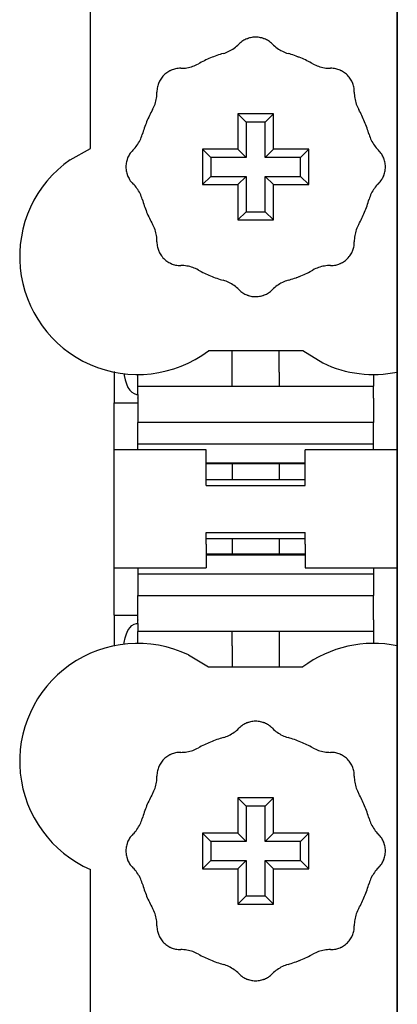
# Model space of a CAD drawing. Extents: x 213 to 948, y 153 to 704.
# Tile 3 of 62: x 436.96 to 440.16, y 187.67 to 196.02. Entities that reach past the tile are written whole.
import ezdxf

# ---------------------------------------------------------------- set-up
doc = ezdxf.new("R2010")
doc.units = 0
doc.header["$LTSCALE"] = 65.395
doc.header["$MEASUREMENT"] = 0
for name, color, linetype in [('133-358092_DXF_CONTINUOUS_LINE', 7, 'CONTINUOUS'), ('59-273163_DXF_CONTINUOUS_LINE', 7, 'CONTINUOUS'), ('59-273165_DXF_CONTINUOUS_LINE', 7, 'CONTINUOUS'), ('59-273170_DXF_CONTINUOUS_LINE', 7, 'CONTINUOUS')]:
    doc.layers.add(name, color=color, linetype=linetype)

msp = doc.modelspace()

# ---------------------------------------------------------------- linework, layer by layer
at = {"layer": '133-358092_DXF_CONTINUOUS_LINE', "color": 3, "linetype": 'Continuous'}
for p, q in [((440.1636, 178.57483), (440.1636, 308.57483)), ((440.1636, 308.57483), (440.1636, 178.57483))]:
    msp.add_line(p, q, dxfattribs=at)
at = {"layer": '59-273163_DXF_CONTINUOUS_LINE', "color": 7, "linetype": 'Continuous'}
for p, q in [((438.8136, 195.22483), (438.88359, 195.15484)), ((439.1136, 195.22483), (438.8136, 195.22483)), ((438.8136, 195.22483), (438.8136, 194.92483)), ((439.1136, 195.22483), (439.04361, 195.15484)), ((439.1136, 194.92483), (439.1136, 195.22483)), ((438.88359, 195.15484), (438.88359, 194.85484)), ((439.04361, 195.15484), (438.88359, 195.15484)), ((439.04361, 194.85484), (439.04361, 195.15484)), ((438.5136, 194.92483), (438.58359, 194.85484)), ((438.8136, 194.92483), (438.5136, 194.92483)), ((438.5136, 194.92483), (438.5136, 194.62483)), ((438.58359, 194.85484), (438.58359, 194.69482)), ((438.88359, 194.85484), (438.58359, 194.85484)), ((438.8136, 194.92483), (438.88359, 194.85484)), ((439.1136, 194.92483), (439.04361, 194.85484)), ((439.34361, 194.85484), (439.04361, 194.85484)), ((439.4136, 194.92483), (439.1136, 194.92483)), ((439.4136, 194.92483), (439.34361, 194.85484)), ((439.34361, 194.69482), (439.34361, 194.85484)), ((439.4136, 194.62483), (439.4136, 194.92483)), ((438.5136, 194.62483), (438.58359, 194.69482)), ((438.58359, 194.69482), (438.88359, 194.69482)), ((438.8136, 194.62483), (438.88359, 194.69482)), ((438.88359, 194.69482), (438.88359, 194.39482)), ((439.04361, 194.69482), (439.34361, 194.69482)), ((439.04361, 194.39482), (439.04361, 194.69482)), ((439.1136, 194.62483), (439.04361, 194.69482)), ((439.4136, 194.62483), (439.34361, 194.69482)), ((438.5136, 194.62483), (438.8136, 194.62483)), ((438.8136, 194.62483), (438.8136, 194.32483)), ((439.1136, 194.32483), (439.1136, 194.62483)), ((439.1136, 194.62483), (439.4136, 194.62483)), ((438.8136, 194.32483), (438.88359, 194.39482)), ((438.88359, 194.39482), (439.04361, 194.39482)), ((439.1136, 194.32483), (439.04361, 194.39482)), ((438.8136, 194.32483), (439.1136, 194.32483)), ((438.8136, 189.42483), (438.88359, 189.35484)), ((439.1136, 189.42483), (438.8136, 189.42483)), ((438.8136, 189.42483), (438.8136, 189.12483)), ((439.1136, 189.42483), (439.04361, 189.35484)), ((439.1136, 189.12483), (439.1136, 189.42483)), ((438.88359, 189.35484), (438.88359, 189.05484)), ((439.04361, 189.35484), (438.88359, 189.35484)), ((439.04361, 189.05484), (439.04361, 189.35484)), ((438.5136, 189.12483), (438.58359, 189.05484)), ((438.8136, 189.12483), (438.5136, 189.12483)), ((438.5136, 189.12483), (438.5136, 188.82483)), ((438.8136, 189.12483), (438.88359, 189.05484)), ((439.1136, 189.12483), (439.04361, 189.05484)), ((439.4136, 189.12483), (439.1136, 189.12483)), ((439.4136, 189.12483), (439.34361, 189.05484)), ((439.4136, 188.82483), (439.4136, 189.12483)), ((438.58359, 189.05484), (438.58359, 188.89482)), ((438.88359, 189.05484), (438.58359, 189.05484)), ((439.34361, 189.05484), (439.04361, 189.05484)), ((439.34361, 188.89482), (439.34361, 189.05484)), ((438.5136, 188.82483), (438.58359, 188.89482)), ((438.58359, 188.89482), (438.88359, 188.89482)), ((438.8136, 188.82483), (438.88359, 188.89482)), ((438.88359, 188.89482), (438.88359, 188.59482)), ((439.04361, 188.89482), (439.34361, 188.89482)), ((439.04361, 188.59482), (439.04361, 188.89482)), ((439.1136, 188.82483), (439.04361, 188.89482)), ((439.4136, 188.82483), (439.34361, 188.89482)), ((438.5136, 188.82483), (438.8136, 188.82483)), ((438.8136, 188.82483), (438.8136, 188.52483)), ((439.1136, 188.52483), (439.1136, 188.82483)), ((439.1136, 188.82483), (439.4136, 188.82483)), ((438.8136, 188.52483), (438.88359, 188.59482)), ((438.88359, 188.59482), (439.04361, 188.59482)), ((439.1136, 188.52483), (439.04361, 188.59482)), ((438.8136, 188.52483), (439.1136, 188.52483))]:
    msp.add_line(p, q, dxfattribs=at)
for centre, radius, start, end in [((438.9636, 195.67483), 0.2, 111.697641, 122.55156), ((438.9636, 195.67483), 0.2, 109.531168, 111.697641), ((438.9636, 195.67483), 0.2, 107.930417, 109.531168), ((438.9636, 195.67483), 0.2, 96.509602, 107.930417), ((438.9636, 195.67483), 0.2, 83.49043, 96.509602), ((438.9636, 195.67483), 0.2, 72.169748, 83.490445), ((438.9636, 195.67483), 0.2, 72.169666, 83.49043), ((438.9636, 195.67483), 0.2, 70.468845, 72.169666), ((438.9636, 195.67483), 0.2, 68.184725, 70.468847), ((438.9636, 195.67483), 0.2, 68.184609, 70.468845), ((438.9636, 195.67483), 0.2, 57.448477, 68.184725), ((438.9636, 195.67483), 0.2, 57.448466, 68.184609), ((438.60653, 196.02483), 0.3, 295.81846, 305.696943), ((438.60653, 196.02483), 0.3, 305.696943, 315.572996), ((438.9636, 195.67483), 0.2, 122.55156, 135.572996), ((438.9636, 195.67483), 0.2, 44.427004, 57.448477), ((438.9636, 195.67483), 0.2, 44.427004, 57.448466), ((439.32067, 196.02483), 0.3, 224.427004, 234.303049), ((439.32067, 196.02483), 0.3, 224.427004, 234.303057), ((439.32067, 196.02483), 0.3, 234.303049, 244.181547), ((439.32067, 196.02483), 0.3, 234.303057, 244.18154), ((438.9636, 194.77483), 1, 112.499995, 119.057631), ((438.9636, 194.77483), 1, 105.942369, 112.499995), ((438.60653, 196.02483), 0.3, 285.942369, 295.81846), ((439.32067, 196.02483), 0.3, 244.181547, 254.057631), ((439.32067, 196.02483), 0.3, 244.18154, 254.057631), ((438.9636, 194.77483), 1, 67.499845, 74.057631), ((438.9636, 194.77483), 1, 67.499846, 74.057631), ((438.9636, 194.77483), 1, 60.942369, 67.499845), ((438.9636, 194.77483), 1, 60.942369, 67.499846), ((438.3272, 195.41123), 0.2, 102.448466, 113.18461), ((438.3272, 195.41123), 0.2, 89.427004, 102.448466), ((438.33221, 195.9112), 0.3, 269.427004, 279.303049), ((438.33221, 195.9112), 0.3, 269.427004, 279.303057), ((438.33221, 195.9112), 0.3, 279.303049, 289.181547), ((438.33221, 195.9112), 0.3, 279.303057, 289.18154), ((438.33221, 195.9112), 0.3, 289.181547, 299.057631), ((438.33221, 195.9112), 0.3, 289.18154, 299.057631), ((439.595, 195.9112), 0.3, 240.942369, 250.81846), ((439.595, 195.9112), 0.3, 250.81846, 260.696943), ((439.595, 195.9112), 0.3, 260.696943, 270.572996), ((439.6, 195.41123), 0.2, 77.55155, 90.572996), ((439.6, 195.41123), 0.2, 77.55156, 90.572996), ((439.6, 195.41123), 0.2, 66.697529, 77.55155), ((439.6, 195.41123), 0.2, 66.69764, 77.55156), ((438.3272, 195.41123), 0.2, 141.509602, 152.930417), ((438.3272, 195.41123), 0.2, 128.49043, 141.509602), ((438.3272, 195.41123), 0.2, 117.169666, 128.49043), ((438.3272, 195.41123), 0.2, 115.468845, 117.169666), ((438.3272, 195.41123), 0.2, 113.184725, 115.468847), ((438.3272, 195.41123), 0.2, 113.18461, 115.468845), ((439.6, 195.41123), 0.2, 64.531168, 66.69764), ((439.6, 195.41123), 0.2, 62.930339, 64.531166), ((439.6, 195.41123), 0.2, 62.930417, 64.531168), ((439.6, 195.41123), 0.2, 51.509588, 62.930339), ((439.6, 195.41123), 0.2, 51.509602, 62.930417), ((439.6, 195.41123), 0.2, 38.490445, 51.509588), ((439.6, 195.41123), 0.2, 38.49043, 51.509602), ((439.6, 195.41123), 0.2, 27.169666, 38.49043), ((438.3272, 195.41123), 0.2, 167.55156, 180.572996), ((438.3272, 195.41123), 0.2, 156.697641, 167.55156), ((438.3272, 195.41123), 0.2, 154.531168, 156.697641), ((438.3272, 195.41123), 0.2, 152.930417, 154.531168), ((439.6, 195.41123), 0.2, 25.468847, 27.169748), ((439.6, 195.41123), 0.2, 25.468845, 27.169666), ((439.6, 195.41123), 0.2, 23.184609, 25.468845), ((439.6, 195.41123), 0.2, 12.448477, 23.184725), ((439.6, 195.41123), 0.2, 12.448466, 23.184609), ((439.6, 195.41123), 0.2, 359.427004, 12.448477), ((439.6, 195.41123), 0.2, 359.427004, 12.448466), ((437.82723, 195.40623), 0.3, 340.81846, 350.696943), ((437.82723, 195.40623), 0.3, 350.696943, 0.572996), ((440.09997, 195.40623), 0.3, 179.427004, 189.303049), ((440.09997, 195.40623), 0.3, 179.427004, 189.303057), ((440.09997, 195.40623), 0.3, 189.303049, 199.181547), ((440.09997, 195.40623), 0.3, 189.303057, 199.18154), ((437.82723, 195.40623), 0.3, 330.942369, 340.81846), ((440.09997, 195.40623), 0.3, 199.181547, 209.057631), ((440.09997, 195.40623), 0.3, 199.18154, 209.057631), ((438.9636, 194.77483), 1, 150.942369, 157.500005), ((438.9636, 194.77483), 1, 22.500551, 29.057631), ((438.9636, 194.77483), 1, 22.500549, 29.057631), ((438.9636, 194.77483), 1, 157.500005, 164.057631), ((438.9636, 194.77483), 1, 15.942369, 22.500551), ((438.9636, 194.77483), 1, 15.942369, 22.500549), ((437.7136, 195.1319), 0.3, 334.181547, 344.057631), ((437.7136, 195.1319), 0.3, 334.18154, 344.057631), ((440.2136, 195.1319), 0.3, 195.942369, 205.81846), ((437.7136, 195.1319), 0.3, 314.427004, 324.303049), ((437.7136, 195.1319), 0.3, 314.427004, 324.303057), ((437.7136, 195.1319), 0.3, 324.303049, 334.181547), ((437.7136, 195.1319), 0.3, 324.303057, 334.18154), ((440.2136, 195.1319), 0.3, 205.81846, 215.696943), ((440.2136, 195.1319), 0.3, 215.696943, 225.572996), ((438.0636, 194.77483), 0.2, 158.18461, 160.468845), ((438.0636, 194.77483), 0.2, 147.448466, 158.18461), ((438.0636, 194.77483), 0.2, 134.427004, 147.448477), ((438.0636, 194.77483), 0.2, 134.427004, 147.448466), ((439.8636, 194.77483), 0.2, 32.55155, 45.572996), ((439.8636, 194.77483), 0.2, 32.55156, 45.572996), ((439.8636, 194.77483), 0.2, 21.697641, 32.55156), ((439.8636, 194.77483), 0.2, 19.531166, 21.69753), ((439.8636, 194.77483), 0.2, 19.531168, 21.697641), ((438.0636, 194.77483), 0.2, 173.49043, 186.509602), ((438.0636, 194.77483), 0.2, 162.169666, 173.49043), ((438.0636, 194.77483), 0.2, 160.468845, 162.169666), ((439.8636, 194.77483), 0.2, 17.930339, 19.531166), ((439.8636, 194.77483), 0.2, 17.930417, 19.531168), ((439.8636, 194.77483), 0.2, 6.509602, 17.930417), ((439.8636, 194.77483), 0.2, 353.490445, 6.509588), ((439.8636, 194.77483), 0.2, 353.49043, 6.509602), ((438.0636, 194.77483), 0.2, 186.509602, 197.930417), ((438.0636, 194.77483), 0.2, 197.930417, 199.531168), ((438.0636, 194.77483), 0.2, 199.531166, 201.69753), ((438.0636, 194.77483), 0.2, 199.531168, 201.697641), ((438.0636, 194.77483), 0.2, 201.697641, 212.55156), ((439.8636, 194.77483), 0.2, 327.448477, 338.184726), ((439.8636, 194.77483), 0.2, 327.448466, 338.18461), ((439.8636, 194.77483), 0.2, 338.184726, 340.468847), ((439.8636, 194.77483), 0.2, 338.18461, 340.468845), ((439.8636, 194.77483), 0.2, 340.468847, 342.169748), ((439.8636, 194.77483), 0.2, 340.468845, 342.169666), ((439.8636, 194.77483), 0.2, 342.169748, 353.490445), ((439.8636, 194.77483), 0.2, 342.169666, 353.49043), ((438.0636, 194.77483), 0.2, 212.55156, 225.572996), ((437.7136, 194.41776), 0.3, 35.696943, 45.572996), ((440.2136, 194.41776), 0.3, 134.427004, 144.303049), ((440.2136, 194.41776), 0.3, 134.427004, 144.303057), ((439.8636, 194.77483), 0.2, 314.427004, 327.448477), ((439.8636, 194.77483), 0.2, 314.427004, 327.448466), ((437.7136, 194.41776), 0.3, 25.81846, 35.696943), ((437.7136, 194.41776), 0.3, 15.942369, 25.81846), ((440.2136, 194.41776), 0.3, 154.181547, 164.057631), ((440.2136, 194.41776), 0.3, 154.18154, 164.057631), ((440.2136, 194.41776), 0.3, 144.303049, 154.181547), ((440.2136, 194.41776), 0.3, 144.303057, 154.18154), ((438.9636, 194.77483), 1, 195.942369, 202.500158), ((438.9636, 194.77483), 1, 195.942369, 202.500157), ((438.9636, 194.77483), 1, 337.40339, 344.057631), ((438.9636, 194.77483), 1, 337.405487, 344.057631), ((438.9636, 194.77483), 1, 202.500157, 209.057631), ((438.9636, 194.77483), 1, 330.942369, 337.405487), ((438.9636, 194.77483), 1, 330.942369, 337.40339), ((437.82723, 194.14344), 0.3, 19.181547, 29.057631), ((437.82723, 194.14344), 0.3, 19.18154, 29.057631), ((440.09997, 194.14344), 0.3, 150.942369, 160.81846), ((437.82723, 194.14344), 0.3, 9.303049, 19.181547), ((437.82723, 194.14344), 0.3, 9.303057, 19.18154), ((437.82723, 194.14344), 0.3, 359.427004, 9.303049), ((437.82723, 194.14344), 0.3, 359.427004, 9.303057), ((440.09997, 194.14344), 0.3, 170.696943, 180.572996), ((440.09997, 194.14344), 0.3, 160.81846, 170.696943), ((438.3272, 194.13844), 0.2, 179.427004, 192.448466), ((439.6, 194.13844), 0.2, 347.55156, 0.572996), ((438.3272, 194.13844), 0.2, 192.448466, 203.18461), ((438.3272, 194.13844), 0.2, 203.18461, 205.468845), ((438.3272, 194.13844), 0.2, 205.468845, 207.169666), ((438.3272, 194.13844), 0.2, 207.169666, 218.49043), ((438.3272, 194.13844), 0.2, 218.49043, 231.509602), ((439.6, 194.13844), 0.2, 308.490445, 321.509588), ((439.6, 194.13844), 0.2, 308.49043, 321.509602), ((439.6, 194.13844), 0.2, 321.509588, 332.930339), ((439.6, 194.13844), 0.2, 321.509602, 332.930417), ((439.6, 194.13844), 0.2, 332.930339, 334.531166), ((439.6, 194.13844), 0.2, 332.930417, 334.531168), ((439.6, 194.13844), 0.2, 334.531166, 336.69753), ((439.6, 194.13844), 0.2, 334.531168, 336.697641), ((439.6, 194.13844), 0.2, 336.69753, 347.55155), ((439.6, 194.13844), 0.2, 336.697641, 347.55156), ((438.3272, 194.13844), 0.2, 231.509602, 242.930417), ((438.3272, 194.13844), 0.2, 242.930417, 244.531168), ((438.3272, 194.13844), 0.2, 244.531168, 246.69764), ((438.3272, 194.13844), 0.2, 246.697529, 257.55155), ((438.3272, 194.13844), 0.2, 246.69764, 257.55156), ((438.3272, 194.13844), 0.2, 257.55156, 270.572996), ((438.33221, 193.63846), 0.3, 80.696943, 90.572996), ((438.33221, 193.63846), 0.3, 70.81846, 80.696943), ((439.595, 193.63846), 0.3, 99.303049, 109.181547), ((439.595, 193.63846), 0.3, 99.303057, 109.18154), ((439.595, 193.63846), 0.3, 89.427004, 99.303049), ((439.595, 193.63846), 0.3, 89.427004, 99.303057), ((439.6, 194.13844), 0.2, 269.427004, 282.448477), ((439.6, 194.13844), 0.2, 269.427004, 282.448466), ((439.6, 194.13844), 0.2, 282.448477, 293.184725), ((439.6, 194.13844), 0.2, 282.448466, 293.18461), ((439.6, 194.13844), 0.2, 293.184725, 295.468847), ((439.6, 194.13844), 0.2, 293.18461, 295.468845), ((439.6, 194.13844), 0.2, 295.468847, 297.169748), ((439.6, 194.13844), 0.2, 295.468845, 297.169666), ((439.6, 194.13844), 0.2, 297.169666, 308.49043), ((438.33221, 193.63846), 0.3, 60.942369, 70.81846), ((438.9636, 194.77483), 1, 240.942369, 247.499481), ((438.9636, 194.77483), 1, 247.499479, 254.057631), ((438.9636, 194.77483), 1, 247.499481, 254.057631), ((438.9636, 194.77483), 1, 285.942369, 292.596544), ((438.9636, 194.77483), 1, 285.942369, 292.59445), ((438.9636, 194.77483), 1, 292.59445, 299.057631), ((438.9636, 194.77483), 1, 292.596544, 299.057631), ((439.595, 193.63846), 0.3, 109.181547, 119.057631), ((439.595, 193.63846), 0.3, 109.18154, 119.057631), ((438.60653, 193.52483), 0.3, 64.181547, 74.057631), ((438.60653, 193.52483), 0.3, 64.18154, 74.057631), ((438.60653, 193.52483), 0.3, 54.303049, 64.181547), ((438.60653, 193.52483), 0.3, 54.303057, 64.18154), ((438.60653, 193.52483), 0.3, 44.427004, 54.303049), ((438.60653, 193.52483), 0.3, 44.427004, 54.303057), ((439.32067, 193.52483), 0.3, 125.696943, 135.572996), ((439.32067, 193.52483), 0.3, 115.81846, 125.696943), ((439.32067, 193.52483), 0.3, 105.942369, 115.81846), ((438.9636, 193.87483), 0.2, 224.427004, 237.448466), ((438.9636, 193.87483), 0.2, 237.448466, 248.184609), ((438.9636, 193.87483), 0.2, 248.184609, 250.468845), ((438.9636, 193.87483), 0.2, 250.468845, 252.169666), ((438.9636, 193.87483), 0.2, 252.169748, 263.490445), ((438.9636, 193.87483), 0.2, 252.169666, 263.49043), ((438.9636, 193.87483), 0.2, 276.509602, 287.930417), ((438.9636, 193.87483), 0.2, 287.930339, 289.531166), ((438.9636, 193.87483), 0.2, 287.930417, 289.531168), ((438.9636, 193.87483), 0.2, 289.531166, 291.69753), ((438.9636, 193.87483), 0.2, 289.531168, 291.697641), ((438.9636, 193.87483), 0.2, 291.69753, 302.55155), ((438.9636, 193.87483), 0.2, 291.697641, 302.55156), ((438.9636, 193.87483), 0.2, 302.55155, 315.572996), ((438.9636, 193.87483), 0.2, 302.55156, 315.572996), ((438.9636, 193.87483), 0.2, 263.49043, 276.509602), ((438.60653, 190.22483), 0.3, 305.696943, 315.572996), ((438.9636, 189.87483), 0.2, 122.55156, 135.572996), ((438.9636, 189.87483), 0.2, 111.697641, 122.55156), ((438.9636, 189.87483), 0.2, 109.531168, 111.697641), ((438.9636, 189.87483), 0.2, 107.930417, 109.531168), ((438.9636, 189.87483), 0.2, 96.509602, 107.930417), ((438.9636, 189.87483), 0.2, 83.49043, 96.509602), ((438.9636, 189.87483), 0.2, 72.169748, 83.490445), ((438.9636, 189.87483), 0.2, 72.169666, 83.49043), ((438.9636, 189.87483), 0.2, 70.468845, 72.169666), ((438.9636, 189.87483), 0.2, 68.184725, 70.468847), ((438.9636, 189.87483), 0.2, 68.184609, 70.468845), ((438.9636, 189.87483), 0.2, 57.448477, 68.184725), ((438.9636, 189.87483), 0.2, 57.448466, 68.184609), ((438.9636, 189.87483), 0.2, 44.427004, 57.448477), ((438.9636, 189.87483), 0.2, 44.427004, 57.448466), ((439.32067, 190.22483), 0.3, 224.427004, 234.303049), ((439.32067, 190.22483), 0.3, 224.427004, 234.303057), ((438.9636, 188.97483), 1, 105.942369, 112.499995), ((438.60653, 190.22483), 0.3, 285.942369, 295.81846), ((438.60653, 190.22483), 0.3, 295.81846, 305.696943), ((439.32067, 190.22483), 0.3, 234.303049, 244.181547), ((439.32067, 190.22483), 0.3, 234.303057, 244.18154), ((439.32067, 190.22483), 0.3, 244.181547, 254.057631), ((439.32067, 190.22483), 0.3, 244.18154, 254.057631), ((438.9636, 188.97483), 1, 67.499845, 74.057631), ((438.9636, 188.97483), 1, 67.499846, 74.057631), ((438.33221, 190.1112), 0.3, 289.181547, 299.057631), ((438.33221, 190.1112), 0.3, 289.18154, 299.057631), ((438.9636, 188.97483), 1, 112.499995, 119.057631), ((438.9636, 188.97483), 1, 60.942369, 67.499845), ((438.9636, 188.97483), 1, 60.942369, 67.499846), ((439.595, 190.1112), 0.3, 240.942369, 250.81846), ((438.3272, 189.61123), 0.2, 128.49043, 141.509602), ((438.3272, 189.61123), 0.2, 117.169666, 128.49043), ((438.3272, 189.61123), 0.2, 115.468845, 117.169666), ((438.3272, 189.61123), 0.2, 113.184725, 115.468847), ((438.3272, 189.61123), 0.2, 113.18461, 115.468845), ((438.3272, 189.61123), 0.2, 102.448466, 113.18461), ((438.3272, 189.61123), 0.2, 89.427004, 102.448466), ((438.33221, 190.1112), 0.3, 269.427004, 279.303049), ((438.33221, 190.1112), 0.3, 269.427004, 279.303057), ((438.33221, 190.1112), 0.3, 279.303049, 289.181547), ((438.33221, 190.1112), 0.3, 279.303057, 289.18154), ((439.595, 190.1112), 0.3, 250.81846, 260.696943), ((439.595, 190.1112), 0.3, 260.696943, 270.572996), ((439.6, 189.61123), 0.2, 77.55155, 90.572996), ((439.6, 189.61123), 0.2, 77.55156, 90.572996), ((439.6, 189.61123), 0.2, 66.697529, 77.55155), ((439.6, 189.61123), 0.2, 66.69764, 77.55156), ((439.6, 189.61123), 0.2, 64.531168, 66.69764), ((439.6, 189.61123), 0.2, 62.930339, 64.531166), ((439.6, 189.61123), 0.2, 62.930417, 64.531168), ((439.6, 189.61123), 0.2, 51.509588, 62.930339), ((439.6, 189.61123), 0.2, 51.509602, 62.930417), ((439.6, 189.61123), 0.2, 38.490445, 51.509588), ((439.6, 189.61123), 0.2, 38.49043, 51.509602), ((438.3272, 189.61123), 0.2, 156.697641, 167.55156), ((438.3272, 189.61123), 0.2, 154.531168, 156.697641), ((438.3272, 189.61123), 0.2, 152.930417, 154.531168), ((438.3272, 189.61123), 0.2, 141.509602, 152.930417), ((439.6, 189.61123), 0.2, 27.169666, 38.49043), ((439.6, 189.61123), 0.2, 25.468847, 27.169748), ((439.6, 189.61123), 0.2, 25.468845, 27.169666), ((439.6, 189.61123), 0.2, 23.184609, 25.468845), ((439.6, 189.61123), 0.2, 12.448477, 23.184725), ((439.6, 189.61123), 0.2, 12.448466, 23.184609), ((437.82723, 189.60623), 0.3, 350.696943, 0.572996), ((438.3272, 189.61123), 0.2, 167.55156, 180.572996), ((439.6, 189.61123), 0.2, 359.427004, 12.448477), ((439.6, 189.61123), 0.2, 359.427004, 12.448466), ((440.09997, 189.60623), 0.3, 179.427004, 189.303049), ((440.09997, 189.60623), 0.3, 179.427004, 189.303057), ((437.82723, 189.60623), 0.3, 330.942369, 340.81846), ((437.82723, 189.60623), 0.3, 340.81846, 350.696943), ((440.09997, 189.60623), 0.3, 189.303049, 199.181547), ((440.09997, 189.60623), 0.3, 189.303057, 199.18154), ((440.09997, 189.60623), 0.3, 199.181547, 209.057631), ((440.09997, 189.60623), 0.3, 199.18154, 209.057631), ((438.9636, 188.97483), 1, 150.942369, 157.500005), ((438.9636, 188.97483), 1, 22.500551, 29.057631), ((438.9636, 188.97483), 1, 22.500549, 29.057631), ((438.9636, 188.97483), 1, 157.500005, 164.057631), ((438.9636, 188.97483), 1, 15.942369, 22.500551), ((438.9636, 188.97483), 1, 15.942369, 22.500549), ((437.7136, 189.3319), 0.3, 324.303049, 334.181547), ((437.7136, 189.3319), 0.3, 324.303057, 334.18154), ((437.7136, 189.3319), 0.3, 334.181547, 344.057631), ((437.7136, 189.3319), 0.3, 334.18154, 344.057631), ((440.2136, 189.3319), 0.3, 195.942369, 205.81846), ((440.2136, 189.3319), 0.3, 205.81846, 215.696943), ((438.0636, 188.97483), 0.2, 134.427004, 147.448477), ((438.0636, 188.97483), 0.2, 134.427004, 147.448466), ((437.7136, 189.3319), 0.3, 314.427004, 324.303049), ((437.7136, 189.3319), 0.3, 314.427004, 324.303057), ((440.2136, 189.3319), 0.3, 215.696943, 225.572996), ((439.8636, 188.97483), 0.2, 32.55155, 45.572996), ((439.8636, 188.97483), 0.2, 32.55156, 45.572996), ((438.0636, 188.97483), 0.2, 162.169666, 173.49043), ((438.0636, 188.97483), 0.2, 160.468845, 162.169666), ((438.0636, 188.97483), 0.2, 158.18461, 160.468845), ((438.0636, 188.97483), 0.2, 147.448466, 158.18461), ((439.8636, 188.97483), 0.2, 21.697641, 32.55156), ((439.8636, 188.97483), 0.2, 19.531166, 21.69753), ((439.8636, 188.97483), 0.2, 19.531168, 21.697641), ((439.8636, 188.97483), 0.2, 17.930339, 19.531166), ((439.8636, 188.97483), 0.2, 17.930417, 19.531168), ((439.8636, 188.97483), 0.2, 6.509602, 17.930417), ((438.0636, 188.97483), 0.2, 173.49043, 186.509602), ((438.0636, 188.97483), 0.2, 186.509602, 197.930417), ((439.8636, 188.97483), 0.2, 342.169748, 353.490445), ((439.8636, 188.97483), 0.2, 342.169666, 353.49043), ((439.8636, 188.97483), 0.2, 353.490445, 6.509588), ((439.8636, 188.97483), 0.2, 353.49043, 6.509602), ((438.0636, 188.97483), 0.2, 197.930417, 199.531168), ((438.0636, 188.97483), 0.2, 199.531166, 201.69753), ((438.0636, 188.97483), 0.2, 199.531168, 201.697641), ((438.0636, 188.97483), 0.2, 201.697641, 212.55156), ((438.0636, 188.97483), 0.2, 212.55156, 225.572996), ((439.8636, 188.97483), 0.2, 314.427004, 327.448477), ((439.8636, 188.97483), 0.2, 314.427004, 327.448466), ((439.8636, 188.97483), 0.2, 327.448477, 338.184726), ((439.8636, 188.97483), 0.2, 327.448466, 338.18461), ((439.8636, 188.97483), 0.2, 338.184726, 340.468847), ((439.8636, 188.97483), 0.2, 338.18461, 340.468845), ((439.8636, 188.97483), 0.2, 340.468847, 342.169748), ((439.8636, 188.97483), 0.2, 340.468845, 342.169666), ((437.7136, 188.61776), 0.3, 35.696943, 45.572996), ((437.7136, 188.61776), 0.3, 25.81846, 35.696943), ((440.2136, 188.61776), 0.3, 144.303049, 154.181547), ((440.2136, 188.61776), 0.3, 144.303057, 154.18154), ((440.2136, 188.61776), 0.3, 134.427004, 144.303049), ((440.2136, 188.61776), 0.3, 134.427004, 144.303057), ((437.7136, 188.61776), 0.3, 15.942369, 25.81846), ((438.9636, 188.97483), 1, 195.942369, 202.500158), ((438.9636, 188.97483), 1, 195.942369, 202.500157), ((438.9636, 188.97483), 1, 337.40339, 344.057631), ((438.9636, 188.97483), 1, 337.405487, 344.057631), ((440.2136, 188.61776), 0.3, 154.181547, 164.057631), ((440.2136, 188.61776), 0.3, 154.18154, 164.057631), ((438.9636, 188.97483), 1, 202.500157, 209.057631), ((438.9636, 188.97483), 1, 330.942369, 337.405487), ((438.9636, 188.97483), 1, 330.942369, 337.40339), ((437.82723, 188.34344), 0.3, 19.181547, 29.057631), ((437.82723, 188.34344), 0.3, 19.18154, 29.057631), ((437.82723, 188.34344), 0.3, 9.303049, 19.181547), ((437.82723, 188.34344), 0.3, 9.303057, 19.18154), ((440.09997, 188.34344), 0.3, 160.81846, 170.696943), ((440.09997, 188.34344), 0.3, 150.942369, 160.81846), ((437.82723, 188.34344), 0.3, 359.427004, 9.303049), ((437.82723, 188.34344), 0.3, 359.427004, 9.303057), ((438.3272, 188.33844), 0.2, 179.427004, 192.448466), ((439.6, 188.33844), 0.2, 347.55156, 0.572996), ((440.09997, 188.34344), 0.3, 170.696943, 180.572996), ((438.3272, 188.33844), 0.2, 192.448466, 203.18461), ((438.3272, 188.33844), 0.2, 203.18461, 205.468845), ((438.3272, 188.33844), 0.2, 205.468845, 207.169666), ((439.6, 188.33844), 0.2, 332.930339, 334.531166), ((439.6, 188.33844), 0.2, 332.930417, 334.531168), ((439.6, 188.33844), 0.2, 334.531166, 336.69753), ((439.6, 188.33844), 0.2, 334.531168, 336.697641), ((439.6, 188.33844), 0.2, 336.69753, 347.55155), ((439.6, 188.33844), 0.2, 336.697641, 347.55156), ((438.3272, 188.33844), 0.2, 207.169666, 218.49043), ((438.3272, 188.33844), 0.2, 218.49043, 231.509602), ((438.3272, 188.33844), 0.2, 231.509602, 242.930417), ((439.6, 188.33844), 0.2, 297.169666, 308.49043), ((439.6, 188.33844), 0.2, 308.490445, 321.509588), ((439.6, 188.33844), 0.2, 308.49043, 321.509602), ((439.6, 188.33844), 0.2, 321.509588, 332.930339), ((439.6, 188.33844), 0.2, 321.509602, 332.930417), ((438.3272, 188.33844), 0.2, 242.930417, 244.531168), ((438.3272, 188.33844), 0.2, 244.531168, 246.69764), ((438.3272, 188.33844), 0.2, 246.697529, 257.55155), ((438.3272, 188.33844), 0.2, 246.69764, 257.55156), ((438.3272, 188.33844), 0.2, 257.55156, 270.572996), ((438.33221, 187.83846), 0.3, 80.696943, 90.572996), ((438.33221, 187.83846), 0.3, 70.81846, 80.696943), ((438.33221, 187.83846), 0.3, 60.942369, 70.81846), ((438.9636, 188.97483), 1, 240.942369, 247.499481), ((438.9636, 188.97483), 1, 292.59445, 299.057631), ((438.9636, 188.97483), 1, 292.596544, 299.057631), ((439.595, 187.83846), 0.3, 109.181547, 119.057631), ((439.595, 187.83846), 0.3, 109.18154, 119.057631), ((439.595, 187.83846), 0.3, 99.303049, 109.181547), ((439.595, 187.83846), 0.3, 99.303057, 109.18154), ((439.595, 187.83846), 0.3, 89.427004, 99.303049), ((439.595, 187.83846), 0.3, 89.427004, 99.303057), ((439.6, 188.33844), 0.2, 269.427004, 282.448477), ((439.6, 188.33844), 0.2, 269.427004, 282.448466), ((439.6, 188.33844), 0.2, 282.448477, 293.184725), ((439.6, 188.33844), 0.2, 282.448466, 293.18461), ((439.6, 188.33844), 0.2, 293.184725, 295.468847), ((439.6, 188.33844), 0.2, 293.18461, 295.468845), ((439.6, 188.33844), 0.2, 295.468847, 297.169748), ((439.6, 188.33844), 0.2, 295.468845, 297.169666), ((438.9636, 188.97483), 1, 247.499479, 254.057631), ((438.9636, 188.97483), 1, 247.499481, 254.057631), ((438.60653, 187.72483), 0.3, 64.181547, 74.057631), ((438.60653, 187.72483), 0.3, 64.18154, 74.057631), ((439.32067, 187.72483), 0.3, 105.942369, 115.81846), ((438.9636, 188.97483), 1, 285.942369, 292.596544), ((438.9636, 188.97483), 1, 285.942369, 292.59445), ((438.60653, 187.72483), 0.3, 54.303049, 64.181547), ((438.60653, 187.72483), 0.3, 54.303057, 64.18154), ((438.60653, 187.72483), 0.3, 44.427004, 54.303049), ((438.60653, 187.72483), 0.3, 44.427004, 54.303057), ((438.9636, 188.07483), 0.2, 224.427004, 237.448466), ((438.9636, 188.07483), 0.2, 302.55155, 315.572996), ((438.9636, 188.07483), 0.2, 302.55156, 315.572996), ((439.32067, 187.72483), 0.3, 125.696943, 135.572996), ((439.32067, 187.72483), 0.3, 115.81846, 125.696943), ((438.9636, 188.07483), 0.2, 237.448466, 248.184609), ((438.9636, 188.07483), 0.2, 248.184609, 250.468845), ((438.9636, 188.07483), 0.2, 250.468845, 252.169666), ((438.9636, 188.07483), 0.2, 252.169748, 263.490445), ((438.9636, 188.07483), 0.2, 252.169666, 263.49043), ((438.9636, 188.07483), 0.2, 263.49043, 276.509602), ((438.9636, 188.07483), 0.2, 276.509602, 287.930417), ((438.9636, 188.07483), 0.2, 287.930339, 289.531166), ((438.9636, 188.07483), 0.2, 287.930417, 289.531168), ((438.9636, 188.07483), 0.2, 289.531168, 291.697641), ((438.9636, 188.07483), 0.2, 291.69753, 302.55155), ((438.9636, 188.07483), 0.2, 291.697641, 302.55156)]:
    msp.add_arc(centre, radius, start, end, dxfattribs=at)
at = {"layer": '59-273165_DXF_CONTINUOUS_LINE', "color": 7, "linetype": 'Continuous'}
for p, q in [((437.5636, 194.93135), (437.5636, 201.17483)), ((437.39076, 194.8345), (437.5636, 194.93135)), ((438.7636, 193.21483), (438.5636, 193.21483)), ((439.1636, 193.21483), (438.7636, 193.21483)), ((438.7636, 193.03436), (438.7636, 193.21483)), ((439.3636, 193.21483), (439.1636, 193.21483)), ((439.1636, 193.03436), (439.1636, 193.21483)), ((439.53309, 193.11224), (439.3636, 193.21483)), ((437.9636, 192.91483), (437.9636, 193.01845)), ((438.7636, 192.91483), (438.7636, 193.03436)), ((439.1636, 193.03436), (439.1636, 192.91483)), ((439.9636, 193.01845), (439.9636, 192.91483)), ((437.9636, 192.91483), (438.7636, 192.91483)), ((438.7636, 192.91483), (439.1636, 192.91483)), ((438.7636, 192.91483), (439.1636, 192.91483)), ((439.1636, 192.91483), (439.9636, 192.91483)), ((439.9636, 192.81483), (439.9636, 192.91483)), ((437.9636, 192.81483), (437.9636, 192.81685)), ((437.9636, 192.81483), (437.9636, 192.77483)), ((437.9636, 192.77483), (437.9636, 192.70856)), ((439.9636, 192.81483), (439.9636, 192.70856)), ((437.9636, 192.70856), (437.9636, 192.60856)), ((439.9636, 192.70856), (439.9636, 192.60856)), ((437.9636, 192.424), (437.9636, 192.60856)), ((439.9636, 192.60856), (437.9636, 192.60856)), ((439.9636, 192.424), (439.9636, 192.60856)), ((437.9636, 192.37483), (437.9636, 192.424)), ((439.9636, 192.424), (437.9636, 192.424)), ((439.9636, 192.37483), (439.9636, 192.424)), ((439.3836, 192.264), (438.5436, 192.264)), ((439.3836, 192.25642), (438.5436, 192.25642)), ((438.5436, 191.49324), (439.3836, 191.49324)), ((438.5436, 191.48566), (439.3836, 191.48566)), ((437.9636, 191.37483), (437.9636, 191.32566)), ((439.9636, 191.37483), (439.9636, 191.32566)), ((437.9636, 191.32566), (437.9636, 191.1411)), ((437.9636, 191.32566), (439.9636, 191.32566)), ((439.9636, 191.32566), (439.9636, 191.1411)), ((437.9636, 191.0411), (437.9636, 191.1411)), ((437.9636, 191.1411), (439.9636, 191.1411)), ((439.9636, 191.0411), (439.9636, 191.1411)), ((437.9636, 190.97483), (437.9636, 191.0411)), ((439.9636, 190.93483), (439.9636, 191.0411)), ((437.9636, 190.93483), (437.9636, 190.97483)), ((437.9636, 190.93483), (437.9636, 190.93281)), ((439.9636, 190.93483), (439.9636, 190.83483)), ((437.9636, 190.73121), (437.9636, 190.83483)), ((438.7636, 190.83483), (437.9636, 190.83483)), ((439.1636, 190.83483), (438.7636, 190.83483)), ((438.7636, 190.7153), (438.7636, 190.83483)), ((439.1636, 190.83483), (438.7636, 190.83483)), ((439.1636, 190.83483), (439.1636, 190.7153)), ((439.9636, 190.83483), (439.1636, 190.83483)), ((439.9636, 190.83483), (439.9636, 190.73121)), ((438.7636, 190.7153), (438.7636, 190.53483)), ((439.1636, 190.7153), (439.1636, 190.53483)), ((438.39411, 190.63742), (438.5636, 190.53483)), ((438.5636, 190.53483), (438.7636, 190.53483)), ((438.7636, 190.53483), (439.1636, 190.53483)), ((439.1636, 190.53483), (439.3636, 190.53483)), ((437.5636, 182.57483), (437.5636, 188.81832))]:
    msp.add_line(p, q, dxfattribs=at)
for centre, start, end in [((438.9636, 194.77483), 68.346318, 69.858335), ((437.9636, 194.01483), 124.94828, 306.869898), ((438.9636, 194.77483), 290.141665, 291.653682), ((439.9636, 194.01483), 244.500203, 281.581589), ((437.9636, 189.73483), 64.500203, 246.421822), ((439.9636, 189.73483), 78.418411, 126.869898), ((438.9636, 188.97483), 248.346318, 249.858335), ((438.9636, 188.97483), 290.141665, 291.653682)]:
    msp.add_arc(centre, 1, start, end, dxfattribs=at)
at = {"layer": '59-273170_DXF_CONTINUOUS_LINE', "color": 7, "linetype": 'Continuous'}
for p, q in [((437.7636, 193.03892), (437.7636, 192.84635)), ((437.7636, 192.84635), (437.7636, 192.77483)), ((437.95354, 192.84635), (437.9636, 192.84482)), ((437.9636, 192.84482), (437.9636, 192.91483)), ((437.9636, 192.84482), (437.9636, 192.81685)), ((437.7636, 192.37483), (437.7636, 192.77483)), ((437.7636, 192.77483), (437.9636, 192.77483)), ((438.5436, 192.37483), (437.7636, 192.37483)), ((437.7636, 192.17483), (437.7636, 192.37483)), ((438.5436, 192.17483), (438.5436, 192.37483)), ((439.3836, 192.17483), (439.3836, 192.37483)), ((440.1636, 192.37483), (439.3836, 192.37483)), ((438.7636, 192.25642), (438.7636, 192.12483)), ((439.1636, 192.25642), (439.1636, 192.12483)), ((437.7636, 191.57483), (437.7636, 192.17483)), ((438.5436, 192.12483), (438.5436, 192.17483)), ((438.5436, 192.12483), (438.7636, 192.12483)), ((438.5436, 192.07483), (438.5436, 192.12483)), ((438.7636, 192.12483), (439.1636, 192.12483)), ((439.1636, 192.12483), (439.3836, 192.12483)), ((439.3836, 192.07483), (439.3836, 192.17483)), ((438.5436, 192.07483), (439.3836, 192.07483)), ((438.5436, 191.62483), (438.5436, 191.67483)), ((438.5436, 191.67483), (439.3836, 191.67483)), ((439.3836, 191.57483), (439.3836, 191.67483)), ((438.5436, 191.62483), (438.7636, 191.62483)), ((438.5436, 191.57483), (438.5436, 191.62483)), ((438.7636, 191.62483), (438.7636, 191.49324)), ((438.7636, 191.62483), (439.1636, 191.62483)), ((439.1636, 191.62483), (439.1636, 191.49324)), ((439.1636, 191.62483), (439.3836, 191.62483)), ((437.7636, 191.37483), (437.7636, 191.57483)), ((438.5436, 191.57483), (438.5436, 191.37483)), ((439.3836, 191.57483), (439.3836, 191.37483)), ((437.7636, 191.37483), (438.5436, 191.37483)), ((437.7636, 190.97483), (437.7636, 191.37483)), ((439.3836, 191.37483), (440.1636, 191.37483)), ((437.7636, 190.97483), (437.7636, 190.90332)), ((437.7636, 190.97483), (437.9636, 190.97483)), ((437.9636, 190.90484), (437.9636, 190.93281)), ((437.7636, 190.90332), (437.7636, 190.71075)), ((437.95354, 190.90332), (437.9636, 190.90484)), ((437.9636, 190.90484), (437.9636, 190.83483))]:
    msp.add_line(p, q, dxfattribs=at)
for points in [[(437.84936, 193.02429), (437.85042, 193.00597), (437.85711, 192.96828), (437.86763, 192.93436), (437.88128, 192.90534), (437.89724, 192.88191), (437.91493, 192.86422), (437.93383, 192.85235), (437.95354, 192.84635)], [(437.84936, 190.72537), (437.85042, 190.74369), (437.85711, 190.78138), (437.86763, 190.8153), (437.88128, 190.84433), (437.89724, 190.86775), (437.91493, 190.88544), (437.93383, 190.89731), (437.95354, 190.90332)]]:
    msp.add_lwpolyline(points, dxfattribs=at)

doc.saveas('drawing.dxf')
